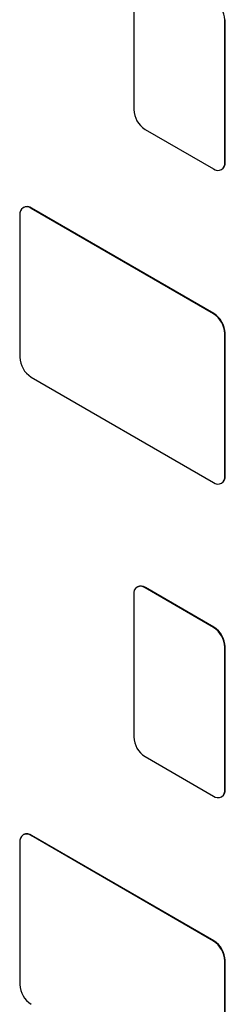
# Model space of a CAD drawing. Header units: millimetres. Extents: x 0 to 420, y 0 to 297.
# Tile 37 of 43: x 330.68 to 332.27, y 217.43 to 225.06. Entities that reach past the tile are written whole.
import ezdxf

# ---------------------------------------------------------------- set-up
doc = ezdxf.new("R2010")
doc.units = ezdxf.units.MM

msp = doc.modelspace()

# ---------------------------------------------------------------- linework, layer by layer
at = {"color": 7, "linetype": 'Continuous', "lineweight": 25}
for p, q in [((331.5606, 225.4677), (331.5606, 224.3654)), ((332.2677, 225.0595), (332.2712, 225.0616)), ((332.2677, 223.9572), (332.2677, 225.0595)), ((332.2712, 223.9592), (332.2712, 225.0616)), ((331.649, 224.2123), (332.1793, 223.9062)), ((332.2677, 223.9572), (332.2712, 223.9592)), ((332.2418, 223.9), (332.2453, 223.902)), ((330.6767, 223.5488), (330.6767, 222.4465)), ((330.7061, 223.6081), (330.7026, 223.606)), ((330.7651, 223.5998), (330.7686, 223.6019)), ((332.1793, 222.7834), (330.7651, 223.5998)), ((332.1828, 222.7855), (330.7686, 223.6019)), ((332.1793, 222.7834), (332.1828, 222.7855)), ((332.2677, 222.6303), (332.2712, 222.6324)), ((332.2677, 221.528), (332.2677, 222.6303)), ((332.2712, 221.53), (332.2712, 222.6324)), ((330.7651, 222.2934), (332.1793, 221.477)), ((332.2677, 221.528), (332.2712, 221.53)), ((332.2418, 221.4708), (332.2453, 221.4728)), ((331.59, 220.6686), (331.5865, 220.6665)), ((331.649, 220.6604), (331.6525, 220.6624)), ((332.1793, 220.3542), (331.649, 220.6604)), ((332.1828, 220.3562), (331.6525, 220.6624)), ((331.5606, 220.6093), (331.5606, 219.507)), ((332.1793, 220.3542), (332.1828, 220.3562)), ((332.2677, 220.2011), (332.2712, 220.2032)), ((332.2677, 219.0988), (332.2677, 220.2011)), ((332.2712, 219.1008), (332.2712, 220.2032)), ((331.649, 219.3539), (332.1793, 219.0477)), ((332.2418, 219.0416), (332.2453, 219.0436)), ((332.2677, 219.0988), (332.2712, 219.1008)), ((330.7061, 218.7496), (330.7026, 218.7476)), ((330.7651, 218.7414), (330.7686, 218.7434)), ((332.1793, 217.925), (330.7651, 218.7414)), ((332.1828, 217.927), (330.7686, 218.7434)), ((330.6767, 218.6904), (330.6767, 217.588)), ((332.1793, 217.925), (332.1828, 217.927)), ((332.2677, 217.7719), (332.2712, 217.7739)), ((332.2677, 216.6696), (332.2677, 217.7719)), ((332.2712, 216.6716), (332.2712, 217.7739))]:
    msp.add_line(p, q, dxfattribs=at)
for centre, radius, start, end in [((332.0758, 225.0508), 0.1921, 2.60555, 57.39436), ((331.7525, 224.3741), 0.1921, 182.60532, 237.39486), ((332.2138, 223.9485), 0.0546, 230.79591, 9.21438), ((332.2092, 223.9528), 0.0624, 305.42675, 5.88551), ((330.732, 223.5508), 0.0629, 54.38284, 114.30707), ((330.7306, 223.5575), 0.0546, 50.79715, 189.21378), ((332.0758, 222.6216), 0.1921, 2.60555, 57.39436), ((332.0793, 222.6236), 0.1921, 2.60555, 57.39436), ((330.8686, 222.4552), 0.1921, 182.60532, 237.39486), ((332.2138, 221.5193), 0.0546, 230.79591, 9.21438), ((332.2092, 221.5236), 0.0624, 305.42675, 5.88551), ((331.6145, 220.6181), 0.0546, 50.79715, 189.21378), ((331.6159, 220.6113), 0.0629, 54.38284, 114.30707), ((332.0758, 220.1924), 0.1921, 2.60555, 57.39436), ((332.0793, 220.1944), 0.1921, 2.60555, 57.39436), ((331.7525, 219.5157), 0.1921, 182.60574, 237.39432), ((332.2138, 219.09), 0.0546, 230.79699, 9.21367), ((332.2092, 219.0944), 0.0624, 305.42716, 5.8851), ((330.7306, 218.6991), 0.0546, 50.79642, 189.21415), ((330.732, 218.6923), 0.0629, 54.38178, 114.30745), ((332.0758, 217.7632), 0.1921, 2.60531, 57.39472), ((332.0793, 217.7652), 0.1921, 2.60531, 57.39472), ((330.8686, 217.5968), 0.1921, 182.60548, 237.39458)]:
    msp.add_arc(centre, radius, start, end, dxfattribs=at)

doc.saveas('drawing.dxf')
